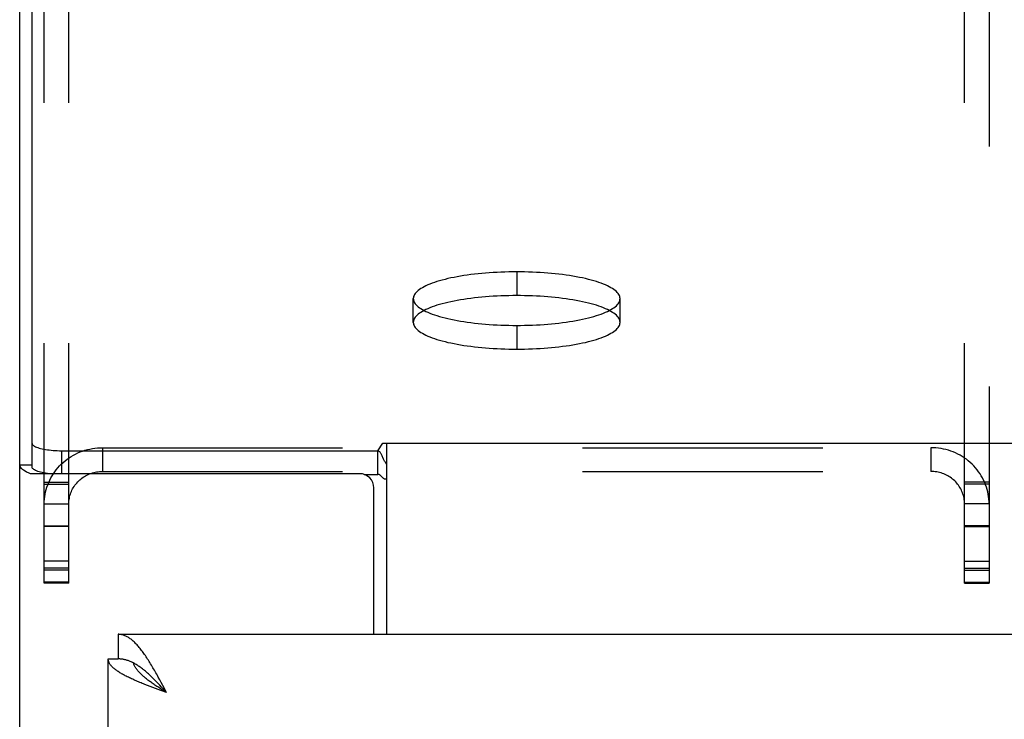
# Model space of a CAD drawing. Header units: inches. Extents: x 0 to 185, y 0 to 120.
# Tile 46 of 102: x 35.27 to 39.44, y 67.08 to 70.04. Entities that reach past the tile are written whole.
import ezdxf

# ---------------------------------------------------------------- set-up
doc = ezdxf.new("R2010")
doc.units = ezdxf.units.IN
doc.header["$LTSCALE"] = 10.163043
doc.header["$MEASUREMENT"] = 0
doc.linetypes.add('HIDDEN', pattern=[0.2, 0.1, -0.1])
doc.layers.get('0').update_dxf_attribs({"linetype": 'CONTINUOUS'})
for name, color, linetype in [('02___PRT_ALL_AXES', 7, 'CONTINUOUS'), ('DEFAULT_2', 8, 'HIDDEN'), ('DIMENSIONS', 7, 'CONTINUOUS')]:
    doc.layers.add(name, color=color, linetype=linetype)
doc.styles.get("Standard").update_dxf_attribs({"font": 'arial.ttf'})
doc.dimstyles.new('DIMSTYLE_1', dxfattribs={"dimtxt": 0.815217, "dimasz": 1.086957, "dimexe": 0.09, "dimexo": 0.07, "dimgap": 0.0375, "dimtad": 0, "dimtih": 1, "dimtoh": 1, "dimzin": 4, "dimdsep": 46, "dimtxsty": 'Standard', "dimblk": '_FILLED', "dimblk1": '_FILLED', "dimblk2": '_FILLED', "dimcen": 0.09, "dimazin": 1, "dimtfac": 1, "dimtofl": 0, "dimtmove": 0, "dimatfit": 3, "dimldrblk": '_FILLED', "dimfxl": 0, "dimtolj": 1, "dimtzin": 4, "dimarcsym": 0})

# ---------------------------------------------------------------- blocks, each defined once
blk = doc.blocks.new('_FILLED')
at = {"color": 0, "linetype": 'ByBlock'}
blk.add_solid([(0, 0), (-1, 0.2), (-1, -0.2)], dxfattribs=at)
blk = doc.blocks.new('*D16')
at = {"layer": 'DIMENSIONS', "color": 2, "linetype": 'Continuous'}
for p, q in [((45.2858, 67.4429), (45.2858, 69.6168)), ((45.2858, 66.3179), (45.2858, 63.9182)), ((45.2858, 63.9182), (46.1227, 63.9182))]:
    blk.add_line(p, q, dxfattribs=at)
at = {"layer": 'DIMENSIONS', "color": 2, "linetype": 'Continuous', "xscale": 1.0869565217, "yscale": 1.0869565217, "zscale": 1.0869565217}
for p, rotation in [((45.2858, 67.4429), 270), ((45.2858, 66.3179), 90)]:
    blk.add_blockref('_FILLED', p, dxfattribs=dict(at, rotation=rotation))
at = {"layer": 'DIMENSIONS', "color": 2, "linetype": 'Continuous', "insert": (46.5303, 64.3258), "char_height": 0.81522, "width": 2.215331, "attachment_point": 1, "line_spacing_factor": 0.9}
blk.add_mtext('1.13', dxfattribs=at)

msp = doc.modelspace()

# ---------------------------------------------------------------- linework, layer by layer
at = {"color": 7, "linetype": 'Continuous'}
for p, q in [((35.3238, 72.9895), (35.3238, 68.1521)), ((36.7874, 68.2202), (36.8087, 68.2515)), ((36.8087, 68.2515), (81.4849, 68.2515)), ((36.8243, 68.2515), (36.8243, 67.4429)), ((35.4488, 68.2202), (35.4488, 68.1228)), ((35.4488, 68.2202), (36.7874, 68.2202)), ((36.7874, 68.1197), (36.7874, 68.2202)), ((35.2718, 68.1609), (35.3238, 68.1609)), ((35.6888, 67.4429), (35.6888, 67.3389)), ((35.6468, 67.3389), (35.6888, 67.3389)), ((35.7534, 67.3218), (35.7508, 67.3231)), ((35.8582, 67.2344), (35.8518, 67.2411)), ((35.8646, 67.2276), (35.8582, 67.2344)), ((35.8727, 67.2096), (35.8645, 67.2149)), ((35.871, 67.2208), (35.8646, 67.2276)), ((35.8809, 67.2043), (35.8727, 67.2096)), ((35.8933, 67.1964), (35.8809, 67.2043)), ((35.8933, 67.1964), (35.8838, 67.2069))]:
    msp.add_line(p, q, dxfattribs=at)
at = {"color": 3, "linetype": 'Continuous'}
for p, q in [((35.2718, 8.2969), (35.2718, 72.8946)), ((36.7113, 68.1228), (35.3172, 68.1228)), ((36.7301, 68.1197), (36.7874, 68.1197)), ((36.7713, 67.4429), (36.7713, 68.0628)), ((35.6888, 67.4429), (58.1673, 67.4429)), ((35.6468, 62.9429), (35.6468, 67.3389)), ((35.8646, 67.2504), (35.8582, 67.2622)), ((35.871, 67.2386), (35.8646, 67.2504)), ((35.8774, 67.2266), (35.871, 67.2386)), ((35.8239, 67.2223), (35.8127, 67.2267)), ((35.8352, 67.218), (35.8239, 67.2223)), ((35.8467, 67.2137), (35.8352, 67.218)), ((35.8583, 67.2094), (35.8467, 67.2137)), ((35.8699, 67.2051), (35.8583, 67.2094)), ((35.8933, 67.1964), (35.8699, 67.2051)), ((35.8933, 67.1964), (35.8774, 67.2266))]:
    msp.add_line(p, q, dxfattribs=at)
at = {"color": 7, "linetype": 'Continuous'}
for points in [[(35.3238, 68.2525), (35.3242, 68.2502), (35.3251, 68.2479), (35.3267, 68.2456), (35.3289, 68.2434), (35.3317, 68.2412), (35.3351, 68.2391), (35.3391, 68.237), (35.3437, 68.235), (35.3488, 68.2331), (35.3544, 68.2313), (35.3605, 68.2296), (35.367, 68.2281), (35.3739, 68.2266), (35.3812, 68.2253), (35.3889, 68.2241), (35.3969, 68.2231), (35.4052, 68.2222), (35.4136, 68.2215), (35.4223, 68.2209), (35.4311, 68.2205), (35.4399, 68.2202), (35.4488, 68.2202)], [(36.8098, 68.1913), (36.8084, 68.1945), (36.807, 68.1977), (36.8056, 68.2007), (36.8041, 68.2036), (36.8027, 68.2062), (36.8011, 68.2087), (36.7995, 68.2112), (36.7977, 68.2134), (36.7959, 68.2153), (36.7941, 68.2169), (36.7923, 68.2182), (36.7905, 68.2191), (36.7889, 68.2198), (36.7874, 68.2202)], [(36.8243, 68.1631), (36.8229, 68.165), (36.8214, 68.1672), (36.8199, 68.1696), (36.8184, 68.1723), (36.8169, 68.1752), (36.8154, 68.1783), (36.814, 68.1815), (36.8126, 68.1847), (36.8098, 68.1913)], [(35.7508, 67.3231), (35.7496, 67.3237), (35.7464, 67.3252), (35.7432, 67.3267), (35.74, 67.3281), (35.7368, 67.3294), (35.7336, 67.3306), (35.7304, 67.3317), (35.7272, 67.3328), (35.724, 67.3338), (35.7208, 67.3347), (35.7176, 67.3355), (35.7144, 67.3362), (35.7112, 67.3368), (35.708, 67.3374), (35.7048, 67.3379), (35.7016, 67.3382), (35.6984, 67.3385), (35.6952, 67.3388), (35.692, 67.3389), (35.6888, 67.3389)], [(35.8518, 67.2411), (35.8486, 67.2444), (35.8454, 67.2477), (35.8422, 67.251), (35.839, 67.2542), (35.8358, 67.2573), (35.8326, 67.2605), (35.8294, 67.2636), (35.8262, 67.2667), (35.8231, 67.2697), (35.8199, 67.2727), (35.8167, 67.2756), (35.8135, 67.2785), (35.8103, 67.2813), (35.8071, 67.2841), (35.8039, 67.2868), (35.8007, 67.2895), (35.7975, 67.2921), (35.7943, 67.2947), (35.7911, 67.2972), (35.7879, 67.2996), (35.7847, 67.302), (35.7815, 67.3043), (35.7783, 67.3066), (35.7751, 67.3088), (35.7719, 67.3109), (35.7687, 67.3129), (35.7655, 67.3149), (35.7623, 67.3168), (35.7591, 67.3187), (35.7559, 67.3204), (35.7534, 67.3218)], [(35.8645, 67.2149), (35.8565, 67.2202), (35.8525, 67.2228), (35.8485, 67.2255), (35.8446, 67.2281), (35.8407, 67.2307), (35.8369, 67.2334), (35.8331, 67.236), (35.8294, 67.2386), (35.8257, 67.2413), (35.8221, 67.2439), (35.8185, 67.2466), (35.815, 67.2492), (35.8116, 67.2518), (35.8082, 67.2545), (35.805, 67.2571), (35.8017, 67.2598), (35.7986, 67.2624), (35.7956, 67.265), (35.7926, 67.2677), (35.7897, 67.2703), (35.7869, 67.273), (35.7842, 67.2756), (35.7816, 67.2782), (35.779, 67.2809), (35.7766, 67.2835), (35.7743, 67.2861), (35.7721, 67.2888), (35.7699, 67.2914), (35.7679, 67.2941), (35.766, 67.2967), (35.7642, 67.2993), (35.7625, 67.302), (35.7609, 67.3046), (35.7594, 67.3073), (35.7581, 67.3099), (35.7568, 67.3125), (35.7557, 67.3152), (35.7547, 67.3178), (35.7538, 67.3205), (35.7534, 67.3218)], [(35.8838, 67.2069), (35.8806, 67.2104), (35.871, 67.2208)]]:
    msp.add_lwpolyline(points, dxfattribs=at)
at = {"color": 3, "linetype": 'Continuous'}
for points in [[(35.3172, 68.1228), (35.3089, 68.1261), (35.3013, 68.1296), (35.2945, 68.1333), (35.2886, 68.137), (35.2835, 68.1408), (35.2794, 68.1448), (35.2761, 68.1487), (35.2737, 68.1528), (35.2723, 68.1568), (35.2718, 68.1609)], [(35.3958, 68.1228), (35.3889, 68.1237), (35.3812, 68.1248), (35.3739, 68.1262), (35.367, 68.1276), (35.3605, 68.1292), (35.3544, 68.1309), (35.3488, 68.1327), (35.3437, 68.1346), (35.3391, 68.1366), (35.3351, 68.1386), (35.3317, 68.1407), (35.3289, 68.1429), (35.3267, 68.1452), (35.3251, 68.1475), (35.3242, 68.1497), (35.3238, 68.1521)], [(36.8018, 68.1124), (36.8005, 68.1138), (36.7992, 68.1152), (36.798, 68.1164), (36.7966, 68.1175), (36.7953, 68.1184), (36.7939, 68.1191), (36.7924, 68.1196), (36.7911, 68.1199), (36.7898, 68.12), (36.7885, 68.1199), (36.7874, 68.1197)], [(36.8243, 68.1), (36.8229, 68.0997), (36.8214, 68.0996), (36.8198, 68.0997), (36.8181, 68.0999), (36.8163, 68.1003), (36.8146, 68.1009), (36.8129, 68.1018), (36.8113, 68.1028), (36.8099, 68.1039), (36.8085, 68.1051), (36.8071, 68.1065), (36.8057, 68.108), (36.8044, 68.1095), (36.8018, 68.1124)], [(35.8135, 67.3384), (35.8103, 67.3433), (35.8071, 67.3481), (35.8039, 67.3528), (35.8007, 67.3574), (35.7975, 67.362), (35.7943, 67.3664), (35.7911, 67.3707), (35.7879, 67.375), (35.7847, 67.3791), (35.7815, 67.3831), (35.7783, 67.387), (35.7751, 67.3908), (35.7719, 67.3944), (35.7687, 67.398), (35.7655, 67.4014), (35.7623, 67.4047), (35.7591, 67.4079), (35.7559, 67.4109), (35.7527, 67.4138), (35.7496, 67.4166), (35.7464, 67.4193), (35.7432, 67.4218), (35.74, 67.4242), (35.7368, 67.4264), (35.7336, 67.4285), (35.7304, 67.4305), (35.7272, 67.4323), (35.724, 67.434), (35.7208, 67.4355), (35.7176, 67.4369), (35.7144, 67.4382), (35.7112, 67.4393), (35.708, 67.4403), (35.7048, 67.4411), (35.7016, 67.4417), (35.6984, 67.4423), (35.6952, 67.4426), (35.692, 67.4429), (35.6888, 67.4429)], [(35.7552, 67.2504), (35.7504, 67.2526), (35.7456, 67.2547), (35.741, 67.2569), (35.7364, 67.259), (35.7319, 67.2612), (35.7275, 67.2634), (35.7232, 67.2655), (35.719, 67.2677), (35.7149, 67.2698), (35.7109, 67.272), (35.707, 67.2742), (35.7033, 67.2763), (35.6996, 67.2785), (35.696, 67.2806), (35.6925, 67.2828), (35.6892, 67.2849), (35.686, 67.2871), (35.6829, 67.2893), (35.6799, 67.2914), (35.677, 67.2936), (35.6742, 67.2957), (35.6716, 67.2979), (35.6691, 67.3001), (35.6667, 67.3022), (35.6645, 67.3044), (35.6624, 67.3065), (35.6604, 67.3087), (35.6585, 67.3109), (35.6568, 67.313), (35.6552, 67.3152), (35.6538, 67.3173), (35.6525, 67.3195), (35.6513, 67.3217), (35.6503, 67.3238), (35.6494, 67.326), (35.6486, 67.3281), (35.648, 67.3303), (35.6475, 67.3324), (35.6471, 67.3346), (35.6469, 67.3368), (35.6468, 67.3389)], [(35.8582, 67.2622), (35.855, 67.268), (35.8518, 67.2737), (35.8486, 67.2795), (35.8454, 67.2851), (35.8422, 67.2907), (35.839, 67.2963), (35.8358, 67.3018), (35.8326, 67.3072), (35.8294, 67.3126), (35.8262, 67.3179), (35.8231, 67.3231), (35.8199, 67.3283), (35.8167, 67.3334), (35.8135, 67.3384)], [(35.8127, 67.2267), (35.8017, 67.231), (35.7963, 67.2331), (35.7909, 67.2353), (35.7856, 67.2374), (35.7804, 67.2396), (35.7752, 67.2418), (35.7701, 67.2439), (35.765, 67.2461), (35.7601, 67.2482), (35.7552, 67.2504)]]:
    msp.add_lwpolyline(points, dxfattribs=at)
msp.add_arc((36.7113, 68.0628), 0.06, 0, 90, dxfattribs=at)
at = {"layer": '02___PRT_ALL_AXES', "color": 8, "linetype": 'HIDDEN'}
for p, q in [((37.3758, 68.9769), (37.3758, 68.8765)), ((36.9383, 68.7632), (36.9383, 68.8637)), ((37.8133, 68.7632), (37.8133, 68.8637)), ((37.3758, 68.7504), (37.3758, 68.65))]:
    msp.add_line(p, q, dxfattribs=at)
for points in [[(37.3758, 68.9769), (37.3591, 68.9768), (37.3424, 68.9766), (37.3257, 68.9762), (37.3091, 68.9756), (37.2925, 68.9748), (37.2762, 68.9739), (37.2599, 68.9729), (37.2438, 68.9716), (37.228, 68.9703), (37.2123, 68.9687), (37.1969, 68.967), (37.1817, 68.9652), (37.1668, 68.9632), (37.1523, 68.961), (37.138, 68.9587), (37.1241, 68.9563), (37.1106, 68.9537), (37.0975, 68.951), (37.0848, 68.9482), (37.0725, 68.9453), (37.0606, 68.9422), (37.0492, 68.939), (37.0383, 68.9357), (37.0279, 68.9323), (37.018, 68.9288), (37.0086, 68.9252), (36.9998, 68.9215), (36.9915, 68.9178), (36.9838, 68.9139), (36.9766, 68.91), (36.9701, 68.906), (36.9641, 68.902), (36.9587, 68.8978), (36.954, 68.8937), (36.9499, 68.8895), (36.9463, 68.8852), (36.9435, 68.881), (36.9412, 68.8767), (36.9396, 68.8724), (36.9387, 68.868), (36.9383, 68.8637)], [(37.8133, 68.8637), (37.813, 68.868), (37.8121, 68.8724), (37.8105, 68.8767), (37.8082, 68.881), (37.8053, 68.8852), (37.8018, 68.8895), (37.7977, 68.8937), (37.793, 68.8978), (37.7876, 68.902), (37.7816, 68.906), (37.7751, 68.91), (37.7679, 68.9139), (37.7602, 68.9178), (37.7519, 68.9215), (37.7431, 68.9252), (37.7337, 68.9288), (37.7238, 68.9323), (37.7134, 68.9357), (37.7025, 68.939), (37.6911, 68.9422), (37.6792, 68.9453), (37.6669, 68.9482), (37.6542, 68.951), (37.6411, 68.9537), (37.6275, 68.9563), (37.6137, 68.9587), (37.5994, 68.961), (37.5848, 68.9632), (37.57, 68.9652), (37.5548, 68.967), (37.5394, 68.9687), (37.5237, 68.9703), (37.5078, 68.9716), (37.4918, 68.9729), (37.4755, 68.9739), (37.4591, 68.9748), (37.4426, 68.9756), (37.426, 68.9762), (37.4093, 68.9766), (37.3926, 68.9768), (37.3758, 68.9769)], [(37.3758, 68.8765), (37.3591, 68.8764), (37.3424, 68.8761), (37.3257, 68.8757), (37.3091, 68.8751), (37.2925, 68.8744), (37.2762, 68.8735), (37.2599, 68.8724), (37.2438, 68.8712), (37.228, 68.8698), (37.2123, 68.8683), (37.1969, 68.8666), (37.1817, 68.8647), (37.1668, 68.8627), (37.1523, 68.8606), (37.138, 68.8583), (37.1241, 68.8558), (37.1106, 68.8533), (37.0975, 68.8506), (37.0848, 68.8478), (37.0725, 68.8448), (37.0606, 68.8417), (37.0492, 68.8386), (37.0383, 68.8353), (37.0279, 68.8319), (37.018, 68.8284), (37.0086, 68.8248), (36.9998, 68.8211), (36.9915, 68.8173), (36.9838, 68.8135), (36.9766, 68.8095), (36.9701, 68.8056), (36.9641, 68.8015), (36.9587, 68.7974), (36.954, 68.7932), (36.9499, 68.789), (36.9463, 68.7848), (36.9435, 68.7805), (36.9412, 68.7762), (36.9396, 68.7719), (36.9387, 68.7676), (36.9383, 68.7632)], [(36.9383, 68.8637), (36.9387, 68.8593), (36.9396, 68.855), (36.9412, 68.8507), (36.9435, 68.8464), (36.9463, 68.8421), (36.9499, 68.8379), (36.954, 68.8337), (36.9587, 68.8295), (36.9641, 68.8254), (36.9701, 68.8214), (36.9766, 68.8174), (36.9838, 68.8134), (36.9915, 68.8096), (36.9998, 68.8058), (37.0086, 68.8021), (37.018, 68.7985), (37.0279, 68.795), (37.0383, 68.7916), (37.0492, 68.7883), (37.0606, 68.7852), (37.0725, 68.7821), (37.0848, 68.7791), (37.0975, 68.7763), (37.1106, 68.7736), (37.1241, 68.7711), (37.138, 68.7686), (37.1523, 68.7664), (37.1668, 68.7642), (37.1817, 68.7622), (37.1969, 68.7604), (37.2123, 68.7587), (37.228, 68.7571), (37.2438, 68.7557), (37.2599, 68.7545), (37.2762, 68.7534), (37.2925, 68.7525), (37.3091, 68.7518), (37.3257, 68.7512), (37.3424, 68.7508), (37.3591, 68.7505), (37.3758, 68.7504)], [(37.8133, 68.7632), (37.813, 68.7676), (37.8121, 68.7719), (37.8105, 68.7762), (37.8082, 68.7805), (37.8053, 68.7848), (37.8018, 68.789), (37.7977, 68.7932), (37.793, 68.7974), (37.7876, 68.8015), (37.7816, 68.8056), (37.7751, 68.8095), (37.7679, 68.8135), (37.7602, 68.8173), (37.7519, 68.8211), (37.7431, 68.8248), (37.7337, 68.8284), (37.7238, 68.8319), (37.7134, 68.8353), (37.7025, 68.8386), (37.6911, 68.8417), (37.6792, 68.8448), (37.6669, 68.8478), (37.6542, 68.8506), (37.6411, 68.8533), (37.6275, 68.8558), (37.6137, 68.8583), (37.5994, 68.8606), (37.5848, 68.8627), (37.57, 68.8647), (37.5548, 68.8666), (37.5394, 68.8683), (37.5237, 68.8698), (37.5078, 68.8712), (37.4918, 68.8724), (37.4755, 68.8735), (37.4591, 68.8744), (37.4426, 68.8751), (37.426, 68.8757), (37.4093, 68.8761), (37.3926, 68.8764), (37.3758, 68.8765)], [(37.3758, 68.7504), (37.3926, 68.7505), (37.4093, 68.7508), (37.426, 68.7512), (37.4426, 68.7518), (37.4591, 68.7525), (37.4755, 68.7534), (37.4918, 68.7545), (37.5078, 68.7557), (37.5237, 68.7571), (37.5394, 68.7587), (37.5548, 68.7604), (37.57, 68.7622), (37.5848, 68.7642), (37.5994, 68.7664), (37.6137, 68.7686), (37.6275, 68.7711), (37.6411, 68.7736), (37.6542, 68.7763), (37.6669, 68.7791), (37.6792, 68.7821), (37.6911, 68.7852), (37.7025, 68.7883), (37.7134, 68.7916), (37.7238, 68.795), (37.7337, 68.7985), (37.7431, 68.8021), (37.7519, 68.8058), (37.7602, 68.8096), (37.7679, 68.8134), (37.7751, 68.8174), (37.7816, 68.8214), (37.7876, 68.8254), (37.793, 68.8295), (37.7977, 68.8337), (37.8018, 68.8379), (37.8053, 68.8421), (37.8082, 68.8464), (37.8105, 68.8507), (37.8121, 68.855), (37.813, 68.8593), (37.8133, 68.8637)], [(36.9383, 68.7632), (36.9387, 68.7589), (36.9396, 68.7546), (36.9412, 68.7502), (36.9435, 68.7459), (36.9463, 68.7417), (36.9499, 68.7374), (36.954, 68.7332), (36.9587, 68.7291), (36.9641, 68.725), (36.9701, 68.7209), (36.9766, 68.7169), (36.9838, 68.713), (36.9915, 68.7091), (36.9998, 68.7054), (37.0086, 68.7017), (37.018, 68.6981), (37.0279, 68.6946), (37.0383, 68.6912), (37.0492, 68.6879), (37.0606, 68.6847), (37.0725, 68.6816), (37.0848, 68.6787), (37.0975, 68.6759), (37.1106, 68.6732), (37.1241, 68.6706), (37.138, 68.6682), (37.1523, 68.6659), (37.1668, 68.6637), (37.1817, 68.6618), (37.1969, 68.6599), (37.2123, 68.6582), (37.228, 68.6567), (37.2438, 68.6553), (37.2599, 68.654), (37.2762, 68.653), (37.2925, 68.6521), (37.3091, 68.6513), (37.3257, 68.6507), (37.3424, 68.6503), (37.3591, 68.6501), (37.3758, 68.65)], [(37.3758, 68.65), (37.3926, 68.6501), (37.4093, 68.6503), (37.426, 68.6507), (37.4426, 68.6513), (37.4591, 68.6521), (37.4755, 68.653), (37.4918, 68.654), (37.5078, 68.6553), (37.5237, 68.6567), (37.5394, 68.6582), (37.5548, 68.6599), (37.57, 68.6618), (37.5848, 68.6637), (37.5994, 68.6659), (37.6137, 68.6682), (37.6275, 68.6706), (37.6411, 68.6732), (37.6542, 68.6759), (37.6669, 68.6787), (37.6792, 68.6816), (37.6911, 68.6847), (37.7025, 68.6879), (37.7134, 68.6912), (37.7238, 68.6946), (37.7337, 68.6981), (37.7431, 68.7017), (37.7519, 68.7054), (37.7602, 68.7091), (37.7679, 68.713), (37.7751, 68.7169), (37.7816, 68.7209), (37.7876, 68.725), (37.793, 68.7291), (37.7977, 68.7332), (37.8018, 68.7374), (37.8053, 68.7417), (37.8082, 68.7459), (37.8105, 68.7502), (37.8121, 68.7546), (37.813, 68.7589), (37.8133, 68.7632)]]:
    msp.add_lwpolyline(points, dxfattribs=at)
at = {"layer": 'DEFAULT_2', "color": 8, "linetype": 'HIDDEN'}
for p, q in [((35.3758, 67.6595), (35.3758, 72.5564)), ((35.4798, 67.6595), (35.4798, 72.5564)), ((39.2718, 67.6595), (39.2718, 72.5564)), ((39.3758, 72.5564), (39.3758, 67.6595)), ((35.6223, 68.2328), (35.6223, 68.1324)), ((35.6223, 68.2328), (39.1293, 68.2328)), ((39.1293, 68.2328), (39.1293, 68.1324)), ((35.6223, 68.1324), (39.1293, 68.1324)), ((35.3758, 68.0872), (35.4798, 68.0872)), ((35.3758, 68.0787), (35.4798, 68.0787)), ((39.3758, 68.0872), (39.2718, 68.0872)), ((39.3758, 68.0787), (39.2718, 68.0787)), ((35.3758, 67.9947), (35.4798, 67.9947)), ((39.3758, 67.9947), (39.2718, 67.9947)), ((35.3758, 67.9019), (35.4798, 67.9019)), ((39.3758, 67.9019), (39.2718, 67.9019)), ((35.4798, 67.8996), (35.3758, 67.8996)), ((39.2718, 67.8996), (39.3758, 67.8996)), ((35.4798, 67.7522), (35.3758, 67.7522)), ((39.2718, 67.7522), (39.3758, 67.7522)), ((35.4798, 67.7228), (35.3758, 67.7228)), ((35.4798, 67.7143), (35.3758, 67.7143)), ((39.2718, 67.7228), (39.3758, 67.7228)), ((39.2718, 67.7143), (39.3758, 67.7143)), ((35.4798, 67.6638), (35.3758, 67.6638)), ((35.4798, 67.6595), (35.3758, 67.6595)), ((39.2718, 67.6638), (39.3758, 67.6638)), ((39.2718, 67.6595), (39.3758, 67.6595))]:
    msp.add_line(p, q, dxfattribs=at)
for points in [[(35.3758, 67.9947), (35.3761, 68.0051), (35.3768, 68.0155), (35.378, 68.0258), (35.3796, 68.0361), (35.3817, 68.0463), (35.3842, 68.0563), (35.3873, 68.0663), (35.3907, 68.0762), (35.3946, 68.0858), (35.3989, 68.0953), (35.4037, 68.1046), (35.4089, 68.1137), (35.4144, 68.1226), (35.4204, 68.1313), (35.4268, 68.1396), (35.4335, 68.1477), (35.4406, 68.1556), (35.448, 68.1631), (35.4558, 68.1702), (35.4639, 68.1771), (35.4723, 68.1836), (35.481, 68.1898), (35.4899, 68.1955), (35.4991, 68.2009), (35.5085, 68.2059), (35.5182, 68.2105), (35.528, 68.2147), (35.5381, 68.2185), (35.5482, 68.2218), (35.5585, 68.2247), (35.569, 68.2272), (35.5795, 68.2292), (35.5902, 68.2308), (35.6009, 68.2319), (35.6116, 68.2326), (35.6223, 68.2328)], [(39.3758, 67.9947), (39.3756, 68.0051), (39.3749, 68.0155), (39.3737, 68.0258), (39.3721, 68.0361), (39.37, 68.0463), (39.3674, 68.0563), (39.3644, 68.0663), (39.361, 68.0762), (39.3571, 68.0858), (39.3527, 68.0953), (39.348, 68.1046), (39.3428, 68.1137), (39.3373, 68.1226), (39.3313, 68.1313), (39.3249, 68.1396), (39.3182, 68.1477), (39.3111, 68.1556), (39.3037, 68.1631), (39.2959, 68.1702), (39.2878, 68.1771), (39.2794, 68.1836), (39.2707, 68.1898), (39.2618, 68.1955), (39.2526, 68.2009), (39.2432, 68.2059), (39.2335, 68.2105), (39.2237, 68.2147), (39.2136, 68.2185), (39.2035, 68.2218), (39.1931, 68.2247), (39.1827, 68.2272), (39.1722, 68.2292), (39.1615, 68.2308), (39.1508, 68.2319), (39.1401, 68.2326), (39.1293, 68.2328)], [(35.4798, 67.9947), (35.48, 68.0007), (35.4804, 68.0067), (35.4811, 68.0127), (35.482, 68.0186), (35.4832, 68.0245), (35.4847, 68.0303), (35.4864, 68.0361), (35.4884, 68.0418), (35.4907, 68.0474), (35.4932, 68.0529), (35.4959, 68.0583), (35.4989, 68.0635), (35.5022, 68.0687), (35.5056, 68.0736), (35.5093, 68.0785), (35.5132, 68.0832), (35.5173, 68.0877), (35.5216, 68.092), (35.5261, 68.0962), (35.5307, 68.1001), (35.5356, 68.1039), (35.5406, 68.1075), (35.5458, 68.1108), (35.5511, 68.1139), (35.5565, 68.1168), (35.5621, 68.1195), (35.5678, 68.1219), (35.5736, 68.1241), (35.5795, 68.126), (35.5855, 68.1277), (35.5915, 68.1291), (35.5976, 68.1303), (35.6037, 68.1312), (35.6099, 68.1318), (35.6161, 68.1322), (35.6223, 68.1324)], [(39.2718, 67.9947), (39.2717, 68.0007), (39.2713, 68.0067), (39.2706, 68.0127), (39.2697, 68.0186), (39.2685, 68.0245), (39.267, 68.0303), (39.2652, 68.0361), (39.2632, 68.0418), (39.261, 68.0474), (39.2585, 68.0529), (39.2557, 68.0583), (39.2528, 68.0635), (39.2495, 68.0687), (39.2461, 68.0736), (39.2424, 68.0785), (39.2385, 68.0832), (39.2344, 68.0877), (39.2301, 68.092), (39.2256, 68.0962), (39.2209, 68.1001), (39.2161, 68.1039), (39.2111, 68.1075), (39.2059, 68.1108), (39.2006, 68.1139), (39.1951, 68.1168), (39.1896, 68.1195), (39.1839, 68.1219), (39.1781, 68.1241), (39.1722, 68.126), (39.1662, 68.1277), (39.1602, 68.1291), (39.1541, 68.1303), (39.148, 68.1312), (39.1418, 68.1318), (39.1356, 68.1322), (39.1293, 68.1324)]]:
    msp.add_lwpolyline(points, dxfattribs=at)

# ---------------------------------------------------------------- dimensions: what is measured, and where the dimension line sits
at = {"layer": 'DIMENSIONS', "color": 2, "linetype": 'Continuous'}
dim = msp.add_linear_dim(base=(45.2857862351, 66.3179271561), p1=(58.1673416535, 67.4429271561), p2=(37.3968416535, 66.3179271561), angle=270, dimstyle='DIMSTYLE_1', dxfattribs=at)
dim.commit()
dim.dimension.update_dxf_attribs({"geometry": '*D16', "text_midpoint": (47.6732603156, 63.9136063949), "dimtype": 160})

doc.saveas('drawing.dxf')
